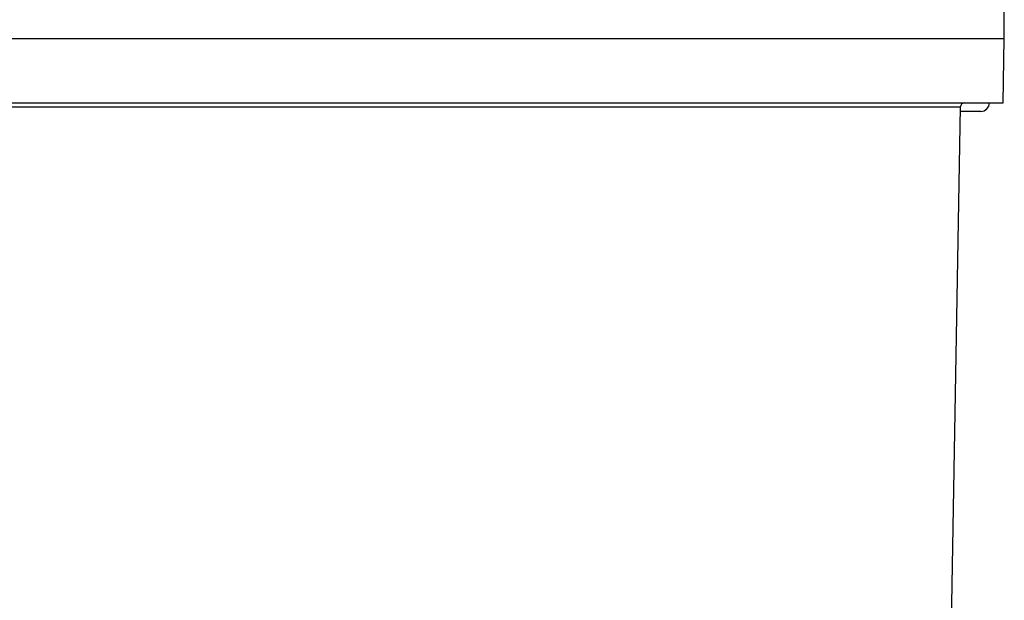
# Model space of a CAD drawing. Header units: millimetres. Extents: x -0.66 to 0.91, y -0.4 to 0.64.
# Tile 100 of 241: x 0.09 to 0.2, y 0.5 to 0.57. Entities that reach past the tile are written whole.
import ezdxf

# ---------------------------------------------------------------- set-up
doc = ezdxf.new("R2010")
doc.units = ezdxf.units.MM
doc.layers.add('FORMAT', color=7, linetype='Continuous')

msp = doc.modelspace()

# ---------------------------------------------------------------- linework, layer by layer
at = {"layer": 'FORMAT', "color": 7, "linetype": 'Continuous', "lineweight": 25}
for p, q in [((0.203571, 0.571056), (0.203571, 0.564608)), ((-0.026473, 0.564608), (0.203614, 0.564608)), ((0.203483, 0.557108), (0.203614, 0.564608)), ((-0.026342, 0.557108), (0.203483, 0.557108)), ((0.198474, 0.556617), (-0.021333, 0.556617)), ((0.198474, 0.556616), (0.195787, 0.402666)), ((0.200871, 0.556108), (0.198469, 0.556108)), ((0.198474, 0.556616), (0.198474, 0.556617))]:
    msp.add_line(p, q, dxfattribs=at)
for centre, radius, start, end in [((0.198974, 0.556608), 0.0005, 90, 178.90603), ((0.200871, 0.557108), 0.001, 270, 0)]:
    msp.add_arc(centre, radius, start, end, dxfattribs=at)

doc.saveas('drawing.dxf')
